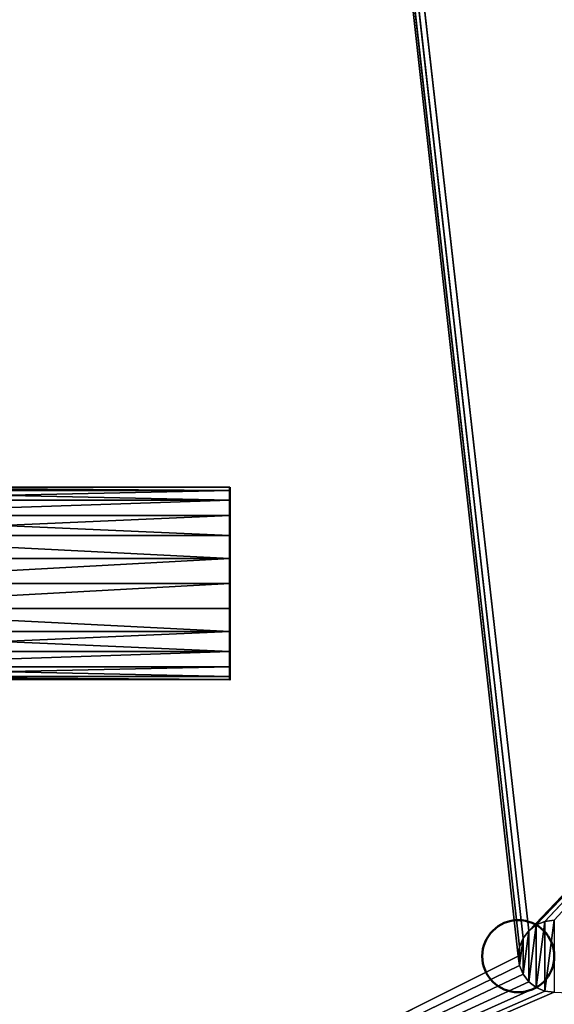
# Model space of a CAD drawing. Header units: millimetres. Extents: x 0 to 359, y -334 to 1.
# Tile 74 of 216: x 22 to 45, y -281 to -240. Entities that reach past the tile are written whole.
import ezdxf

# ---------------------------------------------------------------- set-up
doc = ezdxf.new("R2010")
doc.units = ezdxf.units.MM
doc.header["$MEASUREMENT"] = 0
doc.layers.add('0 Misc', color=7, linetype='Continuous', lineweight=35)
doc.layers.add('10 Raster Images', color=7, linetype='Continuous', lineweight=35)

msp = doc.modelspace()

# ---------------------------------------------------------------- linework, layer by layer
at = {"layer": '0 Misc', "color": 160, "linetype": 'Continuous', "lineweight": 25}
for p, q in [((12, -0.5, 320), (43, -279, 320)), ((43.051, -278.612, 320), (12, -0.5, 320)), ((43.201, -278.25, 320), (12, -0.5, 320)), ((43.439, -277.939, 320), (12, -0.5, 320)), ((43.439, -277.939, 320), (63.439, -256.939, 320)), ((43.75, -277.701, 320), (63.439, -256.939, 320)), ((44.112, -277.551, 320), (63.439, -256.939, 320)), ((31, -260.036, 5), (31, -259.636, 8.035)), ((31, -259.636, 5.965), (31, -259.636, 8.035)), ((31, -260.036, 324), (31, -259.636, 327.035)), ((31, -259.636, 324.965), (31, -259.636, 327.035)), ((31, -260.672, 4.172), (31, -260.036, 9)), ((31, -260.036, 5), (31, -260.036, 9)), ((31, -260.672, 323.172), (31, -260.036, 328)), ((31, -260.036, 324), (31, -260.036, 328)), ((31, -261.5, 3.536), (31, -260.672, 9.828)), ((31, -260.672, 4.172), (31, -260.672, 9.828)), ((31, -261.5, 322.536), (31, -260.672, 328.828)), ((31, -260.672, 323.172), (31, -260.672, 328.828)), ((31, -262.465, 3.136), (31, -261.5, 10.464)), ((31, -261.5, 3.536), (31, -261.5, 10.464)), ((31, -262.465, 322.136), (31, -261.5, 329.464)), ((31, -261.5, 322.536), (31, -261.5, 329.464)), ((31, -263.5, 3), (31, -262.465, 10.864)), ((31, -262.465, 3.136), (31, -262.465, 10.864)), ((31, -263.5, 322), (31, -262.465, 329.864)), ((31, -262.465, 322.136), (31, -262.465, 329.864)), ((31, -264.535, 3.136), (31, -263.5, 11)), ((31, -263.5, 3), (31, -263.5, 11)), ((31, -264.535, 322.136), (31, -263.5, 330)), ((31, -263.5, 322), (31, -263.5, 330)), ((31, -265.5, 3.536), (31, -264.535, 10.864)), ((31, -264.535, 3.136), (31, -264.535, 10.864)), ((31, -265.5, 322.536), (31, -264.535, 329.864)), ((31, -264.535, 322.136), (31, -264.535, 329.864)), ((31, -266.328, 4.172), (31, -265.5, 10.464)), ((31, -265.5, 3.536), (31, -265.5, 10.464)), ((31, -266.328, 323.172), (31, -265.5, 329.464)), ((31, -265.5, 322.536), (31, -265.5, 329.464)), ((31, -266.964, 5), (31, -266.328, 9.828)), ((31, -266.328, 4.172), (31, -266.328, 9.828)), ((31, -266.964, 324), (31, -266.328, 328.828)), ((31, -266.328, 323.172), (31, -266.328, 328.828)), ((31, -267.364, 5.965), (31, -266.964, 9)), ((31, -266.964, 5), (31, -266.964, 9)), ((31, -267.364, 324.965), (31, -266.964, 328)), ((31, -266.964, 324), (31, -266.964, 328)), ((31, -267.364, 5.965), (31, -267.364, 8.035)), ((31, -267.364, 324.965), (31, -267.364, 327.035)), ((43.75, -280.299, 322), (44.112, -277.551, 322)), ((44.112, -280.449, 322), (44.5, -277.5, 322)), ((44.112, -280.449, 322), (44.112, -277.551, 322)), ((43.201, -279.75, 322), (43.439, -277.939, 322)), ((43.439, -280.061, 322), (43.75, -277.701, 322)), ((43.439, -280.061, 322), (43.439, -277.939, 322)), ((43.75, -280.299, 322), (43.75, -277.701, 322)), ((43.051, -279.388, 322), (43.201, -278.25, 322)), ((43.201, -279.75, 322), (43.201, -278.25, 322)), ((43.051, -279.388, 322), (43.051, -278.612, 322)), ((43, -279, 320), (12, -294.5, 320)), ((43.051, -279.388, 320), (12, -294.5, 320)), ((43.201, -279.75, 320), (12, -294.5, 320)), ((43.439, -280.061, 320), (12, -294.5, 320)), ((43.75, -280.299, 320), (12, -294.5, 320)), ((44.112, -280.449, 320), (12, -294.5, 320)), ((44.5, -280.5, 320), (12, -294.5, 320))]:
    msp.add_line(p, q, dxfattribs=at).dxf.unprotected_set("ltscale", 0)
at = {"layer": '0 Misc', "color": 160, "linetype": 'Continuous', "lineweight": 50, "extrusion": (1, 0, 0)}
for centre in [(-263.5, 3, 31), (-263.5, 322, 31)]:
    msp.add_circle(centre, 4, dxfattribs=at).dxf.unprotected_set("ltscale", 0)
at = {"layer": '0 Misc', "color": 160, "linetype": 'Continuous', "lineweight": 50}
for centre in [(43, -279, 322), (43, -279, 320)]:
    msp.add_circle(centre, 1.5, dxfattribs=at).dxf.unprotected_set("ltscale", 0)
at = {"layer": '0 Misc', "color": 7, "lineweight": 25}
for points, invisible_edges in [([(347, -294.5, 13), (12, -0.5, 13), (12, -294.5, 13)], 1), ([(347, -294.5, 13), (347, -0.5, 13), (12, -0.5, 13)], 12), ([(347, -0.5, 1), (12, -294.5, 1), (12, -0.5, 1)], 1), ([(347, -0.5, 1), (347, -294.5, 1), (12, -294.5, 1)], 12), ([(347, -294.5, 332), (12, -0.5, 332), (12, -294.5, 332)], 1), ([(347, -294.5, 332), (347, -0.5, 332), (12, -0.5, 332)], 12)]:
    msp.add_3dface(points, dxfattribs=dict(at, invisible_edges=invisible_edges))
for points in [[(12, -0.5, 320), (43.051, -278.612, 320), (43, -279, 320)], [(43.051, -278.612, 320), (12, -0.5, 320), (43.201, -278.25, 320)], [(43.201, -278.25, 320), (12, -0.5, 320), (43.439, -277.939, 320)], [(43.439, -277.939, 320), (12, -0.5, 320), (63.439, -256.939, 320)], [(63.439, -256.939, 320), (12, -0.5, 320), (347, -0.5, 320)], [(43, -279, 320), (12, -294.5, 320), (12, -0.5, 320)], [(43.439, -277.939, 320), (63.439, -256.939, 320), (43.75, -277.701, 320)], [(43.75, -277.701, 320), (63.439, -256.939, 320), (44.112, -277.551, 320)], [(44.112, -277.551, 320), (63.439, -256.939, 320), (44.5, -277.5, 320)], [(12, -259.5, 7), (31, -259.636, 8.035), (12, -259.636, 8.035)], [(31, -259.636, 5.965), (31, -259.5, 7), (12, -259.5, 7)], [(12, -259.5, 7), (31, -259.5, 7), (31, -259.636, 8.035)], [(31, -259.636, 5.965), (12, -259.5, 7), (12, -259.636, 5.965)], [(12, -259.5, 326), (31, -259.636, 327.035), (12, -259.636, 327.035)], [(31, -259.636, 324.965), (31, -259.5, 326), (12, -259.5, 326)], [(12, -259.5, 326), (31, -259.5, 326), (31, -259.636, 327.035)], [(31, -259.636, 324.965), (12, -259.5, 326), (12, -259.636, 324.965)], [(31, -259.636, 5.965), (31, -259.636, 8.035), (31, -259.5, 7)], [(31, -259.636, 324.965), (31, -259.636, 327.035), (31, -259.5, 326)], [(12, -259.636, 8.035), (31, -260.036, 9), (12, -260.036, 9)], [(12, -260.036, 5), (31, -259.636, 5.965), (12, -259.636, 5.965)], [(12, -260.036, 5), (31, -260.036, 5), (31, -259.636, 5.965)], [(12, -259.636, 8.035), (31, -259.636, 8.035), (31, -260.036, 9)], [(12, -259.636, 327.035), (31, -260.036, 328), (12, -260.036, 328)], [(12, -260.036, 324), (31, -259.636, 324.965), (12, -259.636, 324.965)], [(12, -260.036, 324), (31, -260.036, 324), (31, -259.636, 324.965)], [(12, -259.636, 327.035), (31, -259.636, 327.035), (31, -260.036, 328)], [(31, -260.036, 5), (31, -260.036, 9), (31, -259.636, 8.035)], [(31, -260.036, 5), (31, -259.636, 8.035), (31, -259.636, 5.965)], [(31, -260.036, 324), (31, -260.036, 328), (31, -259.636, 327.035)], [(31, -260.036, 324), (31, -259.636, 327.035), (31, -259.636, 324.965)], [(31, -260.036, 9), (31, -260.672, 9.828), (12, -260.672, 9.828)], [(31, -260.036, 9), (12, -260.672, 9.828), (12, -260.036, 9)], [(12, -260.672, 4.172), (31, -260.036, 5), (12, -260.036, 5)], [(12, -260.672, 4.172), (31, -260.672, 4.172), (31, -260.036, 5)], [(31, -260.036, 328), (31, -260.672, 328.828), (12, -260.672, 328.828)], [(31, -260.036, 328), (12, -260.672, 328.828), (12, -260.036, 328)], [(12, -260.672, 323.172), (31, -260.036, 324), (12, -260.036, 324)], [(12, -260.672, 323.172), (31, -260.672, 323.172), (31, -260.036, 324)], [(31, -260.672, 4.172), (31, -260.672, 9.828), (31, -260.036, 9)], [(31, -260.672, 4.172), (31, -260.036, 9), (31, -260.036, 5)], [(31, -260.672, 323.172), (31, -260.672, 328.828), (31, -260.036, 328)], [(31, -260.672, 323.172), (31, -260.036, 328), (31, -260.036, 324)], [(12, -260.672, 9.828), (31, -261.5, 10.464), (12, -261.5, 10.464)], [(12, -260.672, 9.828), (31, -260.672, 9.828), (31, -261.5, 10.464)], [(12, -261.5, 3.536), (31, -260.672, 4.172), (12, -260.672, 4.172)], [(12, -261.5, 3.536), (31, -261.5, 3.536), (31, -260.672, 4.172)], [(12, -260.672, 328.828), (31, -261.5, 329.464), (12, -261.5, 329.464)], [(12, -260.672, 328.828), (31, -260.672, 328.828), (31, -261.5, 329.464)], [(12, -261.5, 322.536), (31, -260.672, 323.172), (12, -260.672, 323.172)], [(12, -261.5, 322.536), (31, -261.5, 322.536), (31, -260.672, 323.172)], [(31, -261.5, 3.536), (31, -261.5, 10.464), (31, -260.672, 9.828)], [(31, -261.5, 3.536), (31, -260.672, 9.828), (31, -260.672, 4.172)], [(31, -261.5, 322.536), (31, -261.5, 329.464), (31, -260.672, 328.828)], [(31, -261.5, 322.536), (31, -260.672, 328.828), (31, -260.672, 323.172)], [(31, -262.465, 10.864), (12, -262.465, 10.864), (12, -261.5, 10.464)], [(31, -261.5, 10.464), (31, -262.465, 10.864), (12, -261.5, 10.464)], [(31, -262.465, 3.136), (31, -261.5, 3.536), (12, -261.5, 3.536)], [(31, -262.465, 3.136), (12, -261.5, 3.536), (12, -262.465, 3.136)], [(31, -262.465, 329.864), (12, -262.465, 329.864), (12, -261.5, 329.464)], [(31, -261.5, 329.464), (31, -262.465, 329.864), (12, -261.5, 329.464)], [(31, -262.465, 322.136), (31, -261.5, 322.536), (12, -261.5, 322.536)], [(31, -262.465, 322.136), (12, -261.5, 322.536), (12, -262.465, 322.136)], [(31, -262.465, 3.136), (31, -262.465, 10.864), (31, -261.5, 10.464)], [(31, -262.465, 3.136), (31, -261.5, 10.464), (31, -261.5, 3.536)], [(31, -262.465, 322.136), (31, -262.465, 329.864), (31, -261.5, 329.464)], [(31, -262.465, 322.136), (31, -261.5, 329.464), (31, -261.5, 322.536)], [(12, -263.5, 11), (12, -262.465, 10.864), (31, -262.465, 10.864)], [(12, -263.5, 3), (31, -262.465, 3.136), (12, -262.465, 3.136)], [(31, -262.465, 10.864), (31, -263.5, 11), (12, -263.5, 11)], [(12, -263.5, 3), (31, -263.5, 3), (31, -262.465, 3.136)], [(12, -263.5, 330), (12, -262.465, 329.864), (31, -262.465, 329.864)], [(12, -263.5, 322), (31, -262.465, 322.136), (12, -262.465, 322.136)], [(31, -262.465, 329.864), (31, -263.5, 330), (12, -263.5, 330)], [(12, -263.5, 322), (31, -263.5, 322), (31, -262.465, 322.136)], [(31, -263.5, 3), (31, -263.5, 11), (31, -262.465, 10.864)], [(31, -263.5, 3), (31, -262.465, 10.864), (31, -262.465, 3.136)], [(31, -263.5, 322), (31, -263.5, 330), (31, -262.465, 329.864)], [(31, -263.5, 322), (31, -262.465, 329.864), (31, -262.465, 322.136)], [(12, -264.535, 3.136), (31, -263.5, 3), (12, -263.5, 3)], [(12, -264.535, 3.136), (31, -264.535, 3.136), (31, -263.5, 3)], [(31, -263.5, 11), (31, -264.535, 10.864), (12, -264.535, 10.864)], [(31, -263.5, 11), (12, -264.535, 10.864), (12, -263.5, 11)], [(12, -264.535, 322.136), (31, -263.5, 322), (12, -263.5, 322)], [(12, -264.535, 322.136), (31, -264.535, 322.136), (31, -263.5, 322)], [(31, -263.5, 330), (31, -264.535, 329.864), (12, -264.535, 329.864)], [(31, -263.5, 330), (12, -264.535, 329.864), (12, -263.5, 330)], [(31, -264.535, 3.136), (31, -264.535, 10.864), (31, -263.5, 11)], [(31, -264.535, 3.136), (31, -263.5, 11), (31, -263.5, 3)], [(31, -264.535, 322.136), (31, -264.535, 329.864), (31, -263.5, 330)], [(31, -264.535, 322.136), (31, -263.5, 330), (31, -263.5, 322)], [(31, -265.5, 3.536), (31, -264.535, 3.136), (12, -264.535, 3.136)], [(31, -265.5, 3.536), (12, -264.535, 3.136), (12, -265.5, 3.536)], [(12, -264.535, 10.864), (31, -265.5, 10.464), (12, -265.5, 10.464)], [(12, -264.535, 10.864), (31, -264.535, 10.864), (31, -265.5, 10.464)], [(31, -265.5, 322.536), (31, -264.535, 322.136), (12, -264.535, 322.136)], [(31, -265.5, 322.536), (12, -264.535, 322.136), (12, -265.5, 322.536)], [(12, -264.535, 329.864), (31, -265.5, 329.464), (12, -265.5, 329.464)], [(12, -264.535, 329.864), (31, -264.535, 329.864), (31, -265.5, 329.464)], [(31, -265.5, 3.536), (31, -265.5, 10.464), (31, -264.535, 10.864)], [(31, -265.5, 3.536), (31, -264.535, 10.864), (31, -264.535, 3.136)], [(31, -265.5, 322.536), (31, -265.5, 329.464), (31, -264.535, 329.864)], [(31, -265.5, 322.536), (31, -264.535, 329.864), (31, -264.535, 322.136)], [(12, -266.328, 4.172), (31, -265.5, 3.536), (12, -265.5, 3.536)], [(12, -265.5, 10.464), (31, -266.328, 9.828), (12, -266.328, 9.828)], [(12, -265.5, 10.464), (31, -265.5, 10.464), (31, -266.328, 9.828)], [(12, -266.328, 4.172), (31, -266.328, 4.172), (31, -265.5, 3.536)], [(12, -266.328, 323.172), (31, -265.5, 322.536), (12, -265.5, 322.536)], [(12, -265.5, 329.464), (31, -266.328, 328.828), (12, -266.328, 328.828)], [(12, -265.5, 329.464), (31, -265.5, 329.464), (31, -266.328, 328.828)], [(12, -266.328, 323.172), (31, -266.328, 323.172), (31, -265.5, 322.536)], [(31, -266.328, 4.172), (31, -266.328, 9.828), (31, -265.5, 10.464)], [(31, -266.328, 4.172), (31, -265.5, 10.464), (31, -265.5, 3.536)], [(31, -266.328, 323.172), (31, -266.328, 328.828), (31, -265.5, 329.464)], [(31, -266.328, 323.172), (31, -265.5, 329.464), (31, -265.5, 322.536)], [(12, -266.964, 5), (31, -266.328, 4.172), (12, -266.328, 4.172)], [(31, -266.328, 9.828), (31, -266.964, 9), (12, -266.964, 9)], [(31, -266.328, 9.828), (12, -266.964, 9), (12, -266.328, 9.828)], [(12, -266.964, 5), (31, -266.964, 5), (31, -266.328, 4.172)], [(12, -266.964, 324), (31, -266.328, 323.172), (12, -266.328, 323.172)], [(31, -266.328, 328.828), (31, -266.964, 328), (12, -266.964, 328)], [(31, -266.328, 328.828), (12, -266.964, 328), (12, -266.328, 328.828)], [(12, -266.964, 324), (31, -266.964, 324), (31, -266.328, 323.172)], [(31, -266.964, 5), (31, -266.964, 9), (31, -266.328, 9.828)], [(31, -266.964, 5), (31, -266.328, 9.828), (31, -266.328, 4.172)], [(31, -266.964, 324), (31, -266.964, 328), (31, -266.328, 328.828)], [(31, -266.964, 324), (31, -266.328, 328.828), (31, -266.328, 323.172)], [(12, -267.364, 5.965), (31, -266.964, 5), (12, -266.964, 5)], [(12, -267.364, 5.965), (31, -267.364, 5.965), (31, -266.964, 5)], [(12, -266.964, 9), (31, -267.364, 8.035), (12, -267.364, 8.035)], [(12, -266.964, 9), (31, -266.964, 9), (31, -267.364, 8.035)], [(12, -267.364, 324.965), (31, -266.964, 324), (12, -266.964, 324)], [(12, -267.364, 324.965), (31, -267.364, 324.965), (31, -266.964, 324)], [(12, -266.964, 328), (31, -267.364, 327.035), (12, -267.364, 327.035)], [(12, -266.964, 328), (31, -266.964, 328), (31, -267.364, 327.035)], [(31, -267.5, 7), (31, -267.364, 5.965), (12, -267.364, 5.965)], [(31, -267.5, 7), (12, -267.364, 5.965), (12, -267.5, 7)], [(12, -267.364, 8.035), (31, -267.5, 7), (12, -267.5, 7)], [(12, -267.364, 8.035), (31, -267.364, 8.035), (31, -267.5, 7)], [(31, -267.5, 326), (31, -267.364, 324.965), (12, -267.364, 324.965)], [(31, -267.5, 326), (12, -267.364, 324.965), (12, -267.5, 326)], [(12, -267.364, 327.035), (31, -267.5, 326), (12, -267.5, 326)], [(12, -267.364, 327.035), (31, -267.364, 327.035), (31, -267.5, 326)], [(31, -267.364, 5.965), (31, -267.364, 8.035), (31, -266.964, 9)], [(31, -267.364, 5.965), (31, -266.964, 9), (31, -266.964, 5)], [(31, -267.364, 324.965), (31, -267.364, 327.035), (31, -266.964, 328)], [(31, -267.364, 324.965), (31, -266.964, 328), (31, -266.964, 324)], [(31, -267.364, 8.035), (31, -267.364, 5.965), (31, -267.5, 7)], [(31, -267.364, 327.035), (31, -267.364, 324.965), (31, -267.5, 326)], [(44.112, -277.551, 320), (43.75, -277.701, 322), (43.75, -277.701, 320)], [(44.112, -277.551, 320), (44.112, -277.551, 322), (43.75, -277.701, 322)], [(43.75, -280.299, 322), (43.75, -277.701, 322), (44.112, -277.551, 322)], [(43.75, -280.299, 322), (44.112, -277.551, 322), (44.112, -280.449, 322)], [(44.5, -277.5, 322), (44.112, -277.551, 322), (44.112, -277.551, 320)], [(44.5, -277.5, 322), (44.112, -277.551, 320), (44.5, -277.5, 320)], [(44.112, -280.449, 322), (44.112, -277.551, 322), (44.5, -277.5, 322)], [(44.112, -280.449, 322), (44.5, -277.5, 322), (44.5, -280.5, 322)], [(43.201, -278.25, 322), (43.201, -278.25, 320), (43.439, -277.939, 320)], [(43.439, -277.939, 322), (43.201, -278.25, 322), (43.439, -277.939, 320)], [(43.201, -279.75, 322), (43.201, -278.25, 322), (43.439, -277.939, 322)], [(43.201, -279.75, 322), (43.439, -277.939, 322), (43.439, -280.061, 322)], [(43.75, -277.701, 320), (43.439, -277.939, 322), (43.439, -277.939, 320)], [(43.75, -277.701, 320), (43.75, -277.701, 322), (43.439, -277.939, 322)], [(43.439, -280.061, 322), (43.439, -277.939, 322), (43.75, -277.701, 322)], [(43.439, -280.061, 322), (43.75, -277.701, 322), (43.75, -280.299, 322)], [(43.051, -278.612, 320), (43.201, -278.25, 322), (43.051, -278.612, 322)], [(43.051, -278.612, 320), (43.201, -278.25, 320), (43.201, -278.25, 322)], [(43.051, -279.388, 322), (43.051, -278.612, 322), (43.201, -278.25, 322)], [(43.051, -279.388, 322), (43.201, -278.25, 322), (43.201, -279.75, 322)], [(43.051, -278.612, 320), (43, -279, 322), (43, -279, 320)], [(43.051, -278.612, 320), (43.051, -278.612, 322), (43, -279, 322)], [(43.051, -278.612, 322), (43.051, -279.388, 322), (43, -279, 322)], [(43.051, -279.388, 320), (12, -294.5, 320), (43, -279, 320)], [(43, -279, 320), (43.051, -279.388, 322), (43.051, -279.388, 320)], [(43, -279, 320), (43, -279, 322), (43.051, -279.388, 322)], [(43.201, -279.75, 320), (12, -294.5, 320), (43.051, -279.388, 320)], [(43.051, -279.388, 322), (43.201, -279.75, 322), (43.201, -279.75, 320)], [(43.051, -279.388, 322), (43.201, -279.75, 320), (43.051, -279.388, 320)], [(43.439, -280.061, 320), (12, -294.5, 320), (43.201, -279.75, 320)], [(43.201, -279.75, 320), (43.439, -280.061, 322), (43.439, -280.061, 320)], [(43.201, -279.75, 320), (43.201, -279.75, 322), (43.439, -280.061, 322)], [(43.75, -280.299, 320), (12, -294.5, 320), (43.439, -280.061, 320)], [(44.112, -280.449, 320), (12, -294.5, 320), (43.75, -280.299, 320)], [(44.5, -280.5, 320), (12, -294.5, 320), (44.112, -280.449, 320)], [(43.75, -280.299, 322), (43.75, -280.299, 320), (43.439, -280.061, 320)], [(43.439, -280.061, 322), (43.75, -280.299, 322), (43.439, -280.061, 320)], [(44.112, -280.449, 320), (43.75, -280.299, 320), (44.112, -280.449, 322)], [(44.112, -280.449, 322), (43.75, -280.299, 320), (43.75, -280.299, 322)], [(44.112, -280.449, 322), (44.5, -280.5, 322), (44.5, -280.5, 320)], [(44.112, -280.449, 320), (44.112, -280.449, 322), (44.5, -280.5, 320)], [(12, -294.5, 320), (44.5, -280.5, 320), (347, -294.5, 320)]]:
    msp.add_3dface(points, dxfattribs=at)
at = {"layer": '10 Raster Images', "color": 160, "linetype": 'Continuous', "lineweight": 25}
for p, q in [((31, -259.636, 5.965), (31, -259.5, 7)), ((31, -259.5, 7), (31, -259.636, 8.035)), ((31, -259.636, 324.965), (31, -259.5, 326)), ((31, -259.5, 326), (31, -259.636, 327.035)), ((31, -259.636, 8.035), (31, -260.036, 9)), ((31, -260.036, 5), (31, -259.636, 5.965)), ((31, -259.636, 327.035), (31, -260.036, 328)), ((31, -260.036, 324), (31, -259.636, 324.965)), ((31, -260.036, 9), (31, -260.672, 9.828)), ((31, -260.672, 4.172), (31, -260.036, 5)), ((31, -260.036, 328), (31, -260.672, 328.828)), ((31, -260.672, 323.172), (31, -260.036, 324)), ((31, -260.672, 9.828), (31, -261.5, 10.464)), ((31, -261.5, 3.536), (31, -260.672, 4.172)), ((31, -260.672, 328.828), (31, -261.5, 329.464)), ((31, -261.5, 322.536), (31, -260.672, 323.172)), ((31, -261.5, 10.464), (31, -262.465, 10.864)), ((31, -262.465, 3.136), (31, -261.5, 3.536)), ((31, -261.5, 329.464), (31, -262.465, 329.864)), ((31, -262.465, 322.136), (31, -261.5, 322.536)), ((31, -262.465, 10.864), (31, -263.5, 11)), ((31, -263.5, 3), (31, -262.465, 3.136)), ((31, -262.465, 329.864), (31, -263.5, 330)), ((31, -263.5, 322), (31, -262.465, 322.136)), ((31, -263.5, 11), (31, -264.535, 10.864)), ((31, -264.535, 3.136), (31, -263.5, 3)), ((31, -263.5, 330), (31, -264.535, 329.864)), ((31, -264.535, 322.136), (31, -263.5, 322)), ((31, -264.535, 10.864), (31, -265.5, 10.464)), ((31, -265.5, 3.536), (31, -264.535, 3.136)), ((31, -264.535, 329.864), (31, -265.5, 329.464)), ((31, -265.5, 322.536), (31, -264.535, 322.136)), ((31, -265.5, 10.464), (31, -266.328, 9.828)), ((31, -266.328, 4.172), (31, -265.5, 3.536)), ((31, -265.5, 329.464), (31, -266.328, 328.828)), ((31, -266.328, 323.172), (31, -265.5, 322.536)), ((31, -266.328, 9.828), (31, -266.964, 9)), ((31, -266.964, 5), (31, -266.328, 4.172)), ((31, -266.328, 328.828), (31, -266.964, 328)), ((31, -266.964, 324), (31, -266.328, 323.172)), ((31, -266.964, 9), (31, -267.364, 8.035)), ((31, -267.364, 5.965), (31, -266.964, 5)), ((31, -266.964, 328), (31, -267.364, 327.035)), ((31, -267.364, 324.965), (31, -266.964, 324)), ((31, -267.364, 8.035), (31, -267.5, 7)), ((31, -267.5, 7), (31, -267.364, 5.965)), ((31, -267.364, 327.035), (31, -267.5, 326)), ((31, -267.5, 326), (31, -267.364, 324.965)), ((44.112, -277.551, 322), (43.75, -277.701, 322)), ((43.75, -277.701, 320), (44.112, -277.551, 320)), ((44.5, -277.5, 322), (44.112, -277.551, 322)), ((44.112, -277.551, 320), (44.5, -277.5, 320)), ((43.439, -277.939, 322), (43.201, -278.25, 322)), ((43.201, -278.25, 320), (43.439, -277.939, 320)), ((43.75, -277.701, 322), (43.439, -277.939, 322)), ((43.439, -277.939, 320), (43.75, -277.701, 320)), ((43.201, -278.25, 322), (43.051, -278.612, 322)), ((43.051, -278.612, 320), (43.201, -278.25, 320)), ((43.051, -278.612, 322), (43, -279, 322)), ((43, -279, 320), (43.051, -278.612, 320)), ((43, -279, 322), (43.051, -279.388, 322)), ((43.051, -279.388, 320), (43, -279, 320)), ((43.051, -279.388, 322), (43.201, -279.75, 322)), ((43.201, -279.75, 320), (43.051, -279.388, 320)), ((43.201, -279.75, 322), (43.439, -280.061, 322)), ((43.439, -280.061, 320), (43.201, -279.75, 320)), ((43.439, -280.061, 322), (43.75, -280.299, 322)), ((43.75, -280.299, 320), (43.439, -280.061, 320)), ((43.75, -280.299, 322), (44.112, -280.449, 322)), ((44.112, -280.449, 320), (43.75, -280.299, 320)), ((44.112, -280.449, 322), (44.5, -280.5, 322)), ((44.5, -280.5, 320), (44.112, -280.449, 320))]:
    msp.add_line(p, q, dxfattribs=at).dxf.unprotected_set("ltscale", 0)

doc.saveas('drawing.dxf')
